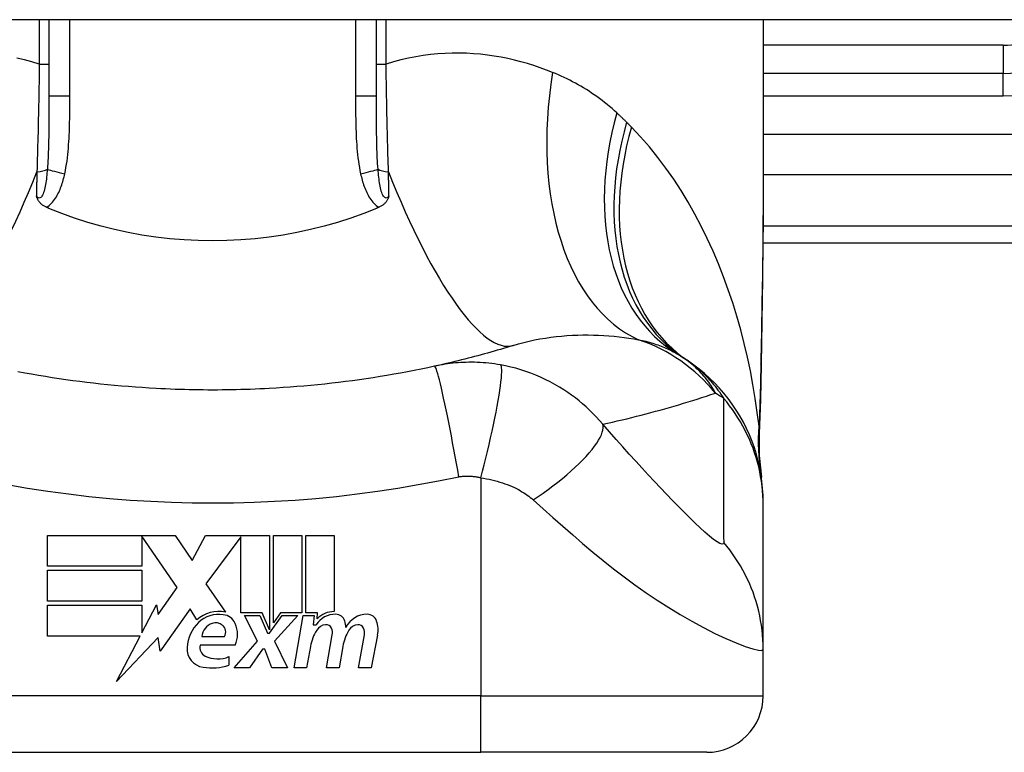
# Model space of a CAD drawing. Header units: inches. Extents: x 11 to 342, y 26 to 169.
# Tile 100 of 205: x 14.636 to 15.322, y 167.736 to 168.247. Entities that reach past the tile are written whole.
import ezdxf

# ---------------------------------------------------------------- set-up
doc = ezdxf.new("R2010")
doc.units = ezdxf.units.IN
doc.header["$MEASUREMENT"] = 0
doc.layers.add('Visible Edges(ANSI)', color=7, linetype='Continuous', lineweight=25)
doc.layers.add('Visible Tangent Edges(ANSI)', color=7, linetype='Continuous', lineweight=25)

msp = doc.modelspace()

# ---------------------------------------------------------------- linework, layer by layer
at = {"layer": 'Visible Edges(ANSI)'}
for p, q in [((82.22441, 168.24655), (10.61941, 168.24655)), ((14.65624, 168.24655), (14.65624, 168.19316)), ((14.88459, 168.19316), (14.88459, 168.24655)), ((15.15427, 168.24655), (15.15427, 168.1246)), ((15.32159, 168.20914), (15.15427, 168.20914)), ((15.15408, 168.09103), (15.51844, 168.09103)), ((15.15427, 167.908), (15.15427, 167.91043)), ((15.15427, 167.80758), (15.15427, 167.908)), ((14.65514, 167.88677), (14.74434, 167.88677)), ((14.65514, 167.86537), (14.65514, 167.88677)), ((14.72094, 167.88637), (14.72094, 167.86537)), ((14.74554, 167.85057), (14.72094, 167.88637)), ((14.74434, 167.88677), (14.75608, 167.86936)), ((14.75608, 167.86936), (14.76534, 167.88677)), ((14.76534, 167.88677), (14.80994, 167.88677)), ((14.78994, 167.88594), (14.76554, 167.85327)), ((14.78994, 167.83287), (14.78994, 167.88594)), ((14.80994, 167.88677), (14.80994, 167.82109)), ((14.81274, 167.82597), (14.81274, 167.88677)), ((14.81274, 167.88677), (14.83254, 167.88677)), ((14.83254, 167.88677), (14.83254, 167.83287)), ((14.83534, 167.83287), (14.83534, 167.88677)), ((14.83534, 167.88677), (14.85514, 167.88677)), ((14.85514, 167.88677), (14.85514, 167.83377)), ((14.72094, 167.86537), (14.65514, 167.86537)), ((14.65514, 167.84117), (14.65514, 167.86257)), ((14.65514, 167.86257), (14.72094, 167.86257)), ((14.72094, 167.86257), (14.72094, 167.84117)), ((14.73244, 167.83187), (14.74554, 167.85057)), ((14.76554, 167.85327), (14.77934, 167.83337)), ((14.72094, 167.84117), (14.65514, 167.84117)), ((14.65514, 167.83817), (14.72094, 167.83817)), ((14.65514, 167.81677), (14.65514, 167.83817)), ((14.72094, 167.81898), (14.73114, 167.83857)), ((14.72094, 167.83817), (14.72094, 167.81898)), ((14.73114, 167.83857), (14.73244, 167.83187)), ((14.75474, 167.83567), (14.73379, 167.80631)), ((14.75937, 167.82797), (14.75474, 167.83567)), ((14.80494, 167.83287), (14.78994, 167.83287)), ((14.80174, 167.81317), (14.79254, 167.83097)), ((14.79254, 167.83097), (14.80334, 167.83097)), ((14.80334, 167.83097), (14.80854, 167.81872)), ((14.80994, 167.82109), (14.80494, 167.83287)), ((14.80994, 167.81872), (14.81884, 167.83097)), ((14.81775, 167.83287), (14.81274, 167.82597)), ((14.82974, 167.83097), (14.81354, 167.81329)), ((14.83254, 167.83287), (14.81775, 167.83287)), ((14.81884, 167.83097), (14.82974, 167.83097)), ((14.82714, 167.79457), (14.83356, 167.83097)), ((14.83356, 167.83097), (14.84114, 167.83097)), ((14.84354, 167.83287), (14.83534, 167.83287)), ((14.84114, 167.83097), (14.84058, 167.82457)), ((14.84318, 167.82877), (14.84354, 167.83287)), ((14.84058, 167.82457), (14.84251, 167.82457)), ((14.71979, 167.81677), (14.65514, 167.81677)), ((14.70324, 167.78497), (14.71979, 167.81677)), ((14.73246, 167.81577), (14.70324, 167.78497)), ((14.73379, 167.80631), (14.73246, 167.81577)), ((14.76274, 167.81637), (14.77874, 167.81637)), ((14.80854, 167.81872), (14.80994, 167.81872)), ((14.84974, 167.79457), (14.85379, 167.81757)), ((14.87213, 167.79457), (14.87619, 167.81757)), ((14.88538, 167.81743), (14.88093, 167.79457)), ((14.78614, 167.81037), (14.76174, 167.81037)), ((14.78534, 167.79457), (14.80174, 167.81317)), ((14.81354, 167.81329), (14.82254, 167.79457)), ((14.83858, 167.80957), (14.83594, 167.79457)), ((14.86118, 167.80957), (14.85854, 167.79457)), ((14.78174, 167.80237), (14.78174, 167.79637)), ((14.80514, 167.80757), (14.79614, 167.79457)), ((14.80674, 167.80757), (14.80514, 167.80757)), ((14.81174, 167.79457), (14.80674, 167.80757)), ((15.15427, 167.77504), (15.15427, 167.80758)), ((14.79614, 167.79457), (14.78534, 167.79457)), ((14.82254, 167.79457), (14.81174, 167.79457)), ((14.83594, 167.79457), (14.82714, 167.79457)), ((14.85854, 167.79457), (14.84974, 167.79457)), ((14.88093, 167.79457), (14.87213, 167.79457)), ((14.58341, 167.73567), (14.95742, 167.73567)), ((15.1149, 167.73567), (14.95742, 167.73567))]:
    msp.add_line(p, q, dxfattribs=at)
at = {"layer": 'Visible Edges(ANSI)', "flags": 128}
for points in [[(15.15427, 168.1246), (15.15413, 168.09559), (15.15377, 168.06609), (15.15329, 168.0362), (15.15281, 168.00603)], [(14.65445, 168.11576), (14.65398, 168.11597), (14.65353, 168.11619), (14.65309, 168.11643), (14.65266, 168.11669), (14.65224, 168.11696), (14.65183, 168.11724), (14.65144, 168.11754), (14.65106, 168.11785), (14.65069, 168.11818), (14.65034, 168.11852), (14.65001, 168.11888), (14.64971, 168.11924), (14.64943, 168.1196), (14.64917, 168.11996), (14.64893, 168.12033), (14.64872, 168.1207), (14.64852, 168.12107), (14.64833, 168.12145), (14.64816, 168.12182), (14.64801, 168.1222), (14.64786, 168.12257), (14.64773, 168.12295), (14.6476, 168.12333), (14.64748, 168.12371)], [(14.89334, 168.12371), (14.89323, 168.12333), (14.8931, 168.12295), (14.89296, 168.12257), (14.89282, 168.1222), (14.89266, 168.12182), (14.89249, 168.12145), (14.89231, 168.12107), (14.89211, 168.1207), (14.89189, 168.12033), (14.89165, 168.11996), (14.8914, 168.1196), (14.89112, 168.11924), (14.89081, 168.11888), (14.89048, 168.11852), (14.89013, 168.11818), (14.88977, 168.11785), (14.88939, 168.11754), (14.889, 168.11724), (14.88859, 168.11696), (14.88817, 168.11669), (14.88774, 168.11643), (14.8873, 168.11619), (14.88684, 168.11597), (14.88638, 168.11576)], [(14.65624, 168.115), (14.65616, 168.11503), (14.65609, 168.11506), (14.65602, 168.11509), (14.65594, 168.11513), (14.65587, 168.11516), (14.65579, 168.11519), (14.65572, 168.11522), (14.65564, 168.11525), (14.65557, 168.11528), (14.65549, 168.11532), (14.65542, 168.11535), (14.65534, 168.11538), (14.65527, 168.11541), (14.65519, 168.11544), (14.65512, 168.11547), (14.65504, 168.11551), (14.65497, 168.11554), (14.6549, 168.11557), (14.65482, 168.1156), (14.65475, 168.11563), (14.65467, 168.11567), (14.6546, 168.1157), (14.65452, 168.11573), (14.65445, 168.11576)], [(14.88459, 168.115), (14.8757, 168.11144), (14.86666, 168.10816), (14.85748, 168.10519), (14.84817, 168.10251), (14.83873, 168.10014), (14.82917, 168.09807), (14.81949, 168.09631), (14.80973, 168.09487), (14.79992, 168.09375), (14.79007, 168.09294), (14.7802, 168.09246), (14.7703, 168.09231), (14.7604, 168.09247), (14.75049, 168.09296), (14.74062, 168.09377), (14.73082, 168.0949), (14.72111, 168.09634), (14.7115, 168.0981), (14.70199, 168.10016), (14.69259, 168.10253), (14.68331, 168.1052), (14.67415, 168.10817), (14.66512, 168.11144), (14.65624, 168.115)], [(14.88638, 168.11576), (14.8863, 168.11573), (14.88623, 168.1157), (14.88615, 168.11567), (14.88608, 168.11563), (14.886, 168.1156), (14.88593, 168.11557), (14.88586, 168.11554), (14.88578, 168.11551), (14.88571, 168.11547), (14.88563, 168.11544), (14.88556, 168.11541), (14.88548, 168.11538), (14.88541, 168.11535), (14.88533, 168.11532), (14.88526, 168.11528), (14.88518, 168.11525), (14.88511, 168.11522), (14.88503, 168.11519), (14.88496, 168.11516), (14.88489, 168.11513), (14.88481, 168.11509), (14.88474, 168.11506), (14.88466, 168.11503), (14.88459, 168.115)], [(14.97991, 168.01936), (14.97771, 168.01868), (14.9755, 168.01801), (14.97328, 168.01734), (14.97105, 168.01668), (14.96882, 168.01602), (14.96658, 168.01538), (14.96434, 168.01474), (14.96209, 168.0141), (14.95983, 168.01348), (14.95757, 168.01286), (14.95529, 168.01224), (14.95302, 168.01164), (14.95073, 168.01104), (14.94844, 168.01044), (14.94614, 168.00986), (14.94384, 168.00928), (14.94153, 168.00871), (14.93921, 168.00814), (14.93688, 168.00758), (14.93455, 168.00703), (14.93221, 168.00649), (14.92987, 168.00595), (14.92751, 168.00542), (14.92516, 168.0049)], [(15.15427, 167.91043), (15.15418, 167.91507), (15.1539, 167.91975), (15.15344, 167.92445), (15.15277, 167.92917), (15.15192, 167.93389), (15.15086, 167.93859), (15.14961, 167.94328), (15.14816, 167.94792), (15.14651, 167.95252), (15.14467, 167.95706), (15.14264, 167.96153), (15.14043, 167.96591), (15.13803, 167.9702), (15.13546, 167.97437), (15.13272, 167.97844), (15.12983, 167.98237), (15.12679, 167.98617), (15.1236, 167.98982), (15.12029, 167.99333), (15.11685, 167.99667), (15.11331, 167.99986), (15.10967, 168.00287), (15.10594, 168.00572), (15.10214, 168.00839)], [(14.73105, 167.98937), (14.72619, 167.98964), (14.72133, 167.98995), (14.71648, 167.99029), (14.71162, 167.99066), (14.70677, 167.99107), (14.70193, 167.9915), (14.69709, 167.99197), (14.69225, 167.99247), (14.68741, 167.99301), (14.68259, 167.99357), (14.67776, 167.99417), (14.67294, 167.9948), (14.66813, 167.99546), (14.66332, 167.99616), (14.65852, 167.99689), (14.65373, 167.99765), (14.64894, 167.99844), (14.64417, 167.99927), (14.63939, 168.00012), (14.63463, 168.00101)], [(14.92516, 168.0049), (14.92043, 168.00388), (14.9157, 168.00289), (14.91095, 168.00194), (14.9062, 168.00101), (14.90143, 168.00012), (14.89666, 167.99927), (14.89188, 167.99844), (14.88709, 167.99765), (14.8823, 167.99689), (14.8775, 167.99616), (14.87269, 167.99546), (14.86788, 167.9948), (14.86306, 167.99417), (14.85824, 167.99357), (14.85341, 167.99301), (14.84858, 167.99247), (14.84374, 167.99197), (14.8389, 167.9915), (14.83405, 167.99107), (14.8292, 167.99066), (14.82435, 167.99029), (14.81949, 167.98995), (14.81463, 167.98964), (14.80977, 167.98937)], [(15.15281, 168.00603), (15.15231, 167.98172), (15.15147, 167.95792)], [(14.80977, 167.98937), (14.8065, 167.9892), (14.80322, 167.98904), (14.79994, 167.98891), (14.79666, 167.98878), (14.79338, 167.98867), (14.7901, 167.98858), (14.78682, 167.9885), (14.78354, 167.98843), (14.78026, 167.98838), (14.77698, 167.98835), (14.77369, 167.98832), (14.77041, 167.98832), (14.76713, 167.98832), (14.76385, 167.98835), (14.76057, 167.98838), (14.75729, 167.98843), (14.75401, 167.9885), (14.75072, 167.98858), (14.74744, 167.98867), (14.74417, 167.98878), (14.74089, 167.98891), (14.73761, 167.98904), (14.73433, 167.9892), (14.73105, 167.98937)], [(15.15147, 167.95792), (15.15152, 167.94275), (15.15301, 167.92763)]]:
    msp.add_lwpolyline(points, dxfattribs=at)
at = {"layer": 'Visible Edges(ANSI)'}
for centre, radius, start, end in [((15.32159, 168.28788), 0.07874, 270, 328.33849), ((15.03311, 167.91246), 0.11811, 56.47918, 58.69993), ((14.77041, 167.51588), 0.59381, 56.03787, 56.47918), ((14.77442, 167.81193), 0.022, 77.07905, 133.17854), ((14.77442, 167.81193), 0.01992, 80.40854, 134.16843), ((14.77687, 167.82148), 0.01013, 23.84447, 85.08017), ((14.85599, 167.81596), 0.016, 89.47765, 147.41137), ((14.8548, 167.81778), 0.016, 88.79525, 136.5849), ((14.85608, 167.8252), 0.00676, 16.9928, 89.47765), ((14.87805, 167.81558), 0.01637, 89.6788, 153.95078), ((14.8781, 167.82496), 0.007, 18.47479, 89.6788), ((14.77903, 167.80718), 0.02654, 134.16843, 176.56465), ((14.77385, 167.81501), 0.0112, 109.37968, 172.99755), ((14.77256, 167.81869), 0.0073, 51.16516, 109.37968), ((14.77315, 167.81942), 0.00637, 331.45471, 51.16516), ((14.76894, 167.81797), 0.0188, 336.15553, 23.84447), ((14.85003, 167.8163), 0.0084, 96.03001, 147.59924), ((14.84957, 167.82068), 0.004, 23.55712, 96.03001), ((14.84418, 167.82156), 0.0192, 3.6169, 16.9928), ((14.87243, 167.8163), 0.0084, 96.10268, 147.60833), ((14.87196, 167.82068), 0.004, 23.54875, 96.10268), ((14.86653, 167.82109), 0.0192, 349, 18.47479), ((14.86911, 167.80419), 0.031, 147.59924, 170), ((14.84572, 167.819), 0.0082, 350, 23.55712), ((14.89179, 167.80463), 0.031, 148.55841, 170.82565), ((14.86811, 167.819), 0.0082, 349.9922, 23.54875), ((14.76567, 167.80799), 0.01315, 176.56465, 261.56052), ((14.76788, 167.80856), 0.0064, 163.52609, 244.67838), ((14.77389, 167.82127), 0.02046, 244.67838, 292.56091), ((14.76968, 167.83501), 0.04048, 261.56052, 287.33425), ((15.1149, 167.77504), 0.03937, 270, 0)]:
    msp.add_arc(centre, radius, start, end, dxfattribs=at)
at = {"layer": 'Visible Tangent Edges(ANSI)'}
for p, q in [((14.6495, 168.24655), (14.6495, 168.2156)), ((14.67082, 168.19316), (14.67082, 168.24655)), ((14.87001, 168.24655), (14.87001, 168.19316)), ((14.89133, 168.2156), (14.89133, 168.24655)), ((15.32159, 168.22883), (15.15427, 168.22883)), ((15.32159, 168.22883), (15.32159, 168.20914)), ((14.6495, 168.2156), (14.65624, 168.2156)), ((14.88459, 168.2156), (14.89133, 168.2156)), ((15.32159, 168.1934), (15.32159, 168.20914)), ((15.15427, 168.1934), (15.32159, 168.1934)), ((14.67082, 168.19316), (14.65624, 168.19316)), ((14.88459, 168.19316), (14.87001, 168.19316)), ((15.74436, 168.1664), (15.15427, 168.1664)), ((15.15427, 168.13856), (15.69833, 168.13856)), ((15.51844, 168.10256), (15.15419, 168.10256)), ((14.95742, 167.92712), (14.95742, 167.77504)), ((14.95742, 167.77504), (14.58341, 167.77504)), ((14.95742, 167.73567), (14.95742, 167.77504)), ((14.95742, 167.77504), (15.15427, 167.77504))]:
    msp.add_line(p, q, dxfattribs=at)
at = {"layer": 'Visible Tangent Edges(ANSI)', "flags": 128}
for points in [[(15.00743, 168.20979), (15.00314, 168.21147), (14.99878, 168.21305), (14.99437, 168.21454), (14.98989, 168.21593), (14.98537, 168.21721), (14.98078, 168.21838), (14.97615, 168.21944), (14.97147, 168.22037), (14.96674, 168.22118), (14.96196, 168.22187), (14.95714, 168.22242), (14.95228, 168.22283), (14.94738, 168.22311), (14.94244, 168.22323), (14.93746, 168.22321), (14.93245, 168.22304), (14.9274, 168.22271), (14.92231, 168.22221), (14.91719, 168.22155), (14.91204, 168.22071), (14.90688, 168.2197), (14.9017, 168.21852), (14.89651, 168.21715), (14.89133, 168.2156)], [(14.6495, 168.2156), (14.64431, 168.21715), (14.63913, 168.21852), (14.63395, 168.2197)], [(14.6495, 168.2156), (14.64945, 168.21239), (14.64941, 168.20918), (14.64936, 168.20598), (14.64931, 168.20277), (14.64926, 168.19957), (14.64921, 168.19638), (14.64915, 168.19318), (14.64909, 168.19), (14.64903, 168.18682), (14.64897, 168.18365), (14.6489, 168.18049), (14.64883, 168.17735), (14.64876, 168.17421), (14.64869, 168.17108), (14.64861, 168.16796), (14.64854, 168.16485), (14.64846, 168.16176), (14.64837, 168.15867), (14.64829, 168.1556), (14.6482, 168.15254), (14.64811, 168.1495), (14.64802, 168.14647), (14.64792, 168.14345), (14.64782, 168.14046)], [(14.893, 168.14046), (14.8929, 168.14345), (14.89281, 168.14647), (14.89272, 168.1495), (14.89263, 168.15254), (14.89254, 168.1556), (14.89245, 168.15867), (14.89237, 168.16176), (14.89229, 168.16485), (14.89221, 168.16796), (14.89214, 168.17108), (14.89206, 168.17421), (14.89199, 168.17735), (14.89193, 168.18049), (14.89186, 168.18365), (14.8918, 168.18682), (14.89174, 168.19), (14.89168, 168.19318), (14.89162, 168.19638), (14.89157, 168.19957), (14.89151, 168.20277), (14.89146, 168.20598), (14.89142, 168.20918), (14.89137, 168.21239), (14.89133, 168.2156)], [(15.05222, 168.18158), (15.05055, 168.1831), (15.04885, 168.18459), (15.04714, 168.18605), (15.0454, 168.18748), (15.04366, 168.18887), (15.04189, 168.19024), (15.04011, 168.19158), (15.03831, 168.19288), (15.0365, 168.19416), (15.03467, 168.19541), (15.03282, 168.19662), (15.03096, 168.19781), (15.02908, 168.19896), (15.02719, 168.20009), (15.02528, 168.20119), (15.02335, 168.20226), (15.02141, 168.2033), (15.01946, 168.20431), (15.01749, 168.2053), (15.01551, 168.20625), (15.01351, 168.20718), (15.01149, 168.20808), (15.00947, 168.20895), (15.00743, 168.20979)], [(14.65624, 168.19316), (14.65624, 168.19092), (14.65624, 168.18869), (14.65624, 168.18647), (14.65623, 168.18425), (14.65622, 168.18204), (14.65622, 168.17984), (14.65621, 168.17765), (14.65619, 168.17547), (14.65617, 168.1733), (14.65615, 168.17114), (14.65613, 168.16899), (14.6561, 168.16684), (14.65606, 168.16471), (14.65602, 168.1626), (14.65597, 168.16049), (14.65592, 168.1584), (14.65585, 168.15632), (14.65578, 168.15425), (14.6557, 168.1522), (14.65561, 168.15017), (14.65551, 168.14815), (14.65539, 168.14616), (14.65526, 168.14418), (14.65512, 168.14223)], [(14.66726, 168.1391), (14.66772, 168.14131), (14.66813, 168.14353), (14.6685, 168.14577), (14.66883, 168.148), (14.66912, 168.15025), (14.66937, 168.1525), (14.6696, 168.15475), (14.6698, 168.15701), (14.66997, 168.15926), (14.67013, 168.16152), (14.67026, 168.16378), (14.67037, 168.16604), (14.67046, 168.1683), (14.67054, 168.17056), (14.67061, 168.17282), (14.67066, 168.17508), (14.67071, 168.17734), (14.67074, 168.1796), (14.67077, 168.18186), (14.67079, 168.18412), (14.6708, 168.18638), (14.67081, 168.18864), (14.67082, 168.1909), (14.67082, 168.19316)], [(14.87001, 168.19316), (14.87001, 168.1909), (14.87001, 168.18864), (14.87002, 168.18638), (14.87004, 168.18412), (14.87006, 168.18186), (14.87008, 168.1796), (14.87012, 168.17734), (14.87016, 168.17508), (14.87022, 168.17282), (14.87028, 168.17056), (14.87036, 168.1683), (14.87046, 168.16604), (14.87057, 168.16378), (14.8707, 168.16152), (14.87085, 168.15927), (14.87103, 168.15701), (14.87122, 168.15475), (14.87145, 168.1525), (14.8717, 168.15025), (14.87199, 168.148), (14.87232, 168.14577), (14.87269, 168.14353), (14.8731, 168.14131), (14.87356, 168.1391)], [(14.88571, 168.14223), (14.88556, 168.14418), (14.88543, 168.14616), (14.88532, 168.14815), (14.88521, 168.15017), (14.88512, 168.1522), (14.88504, 168.15425), (14.88497, 168.15632), (14.88491, 168.1584), (14.88485, 168.16049), (14.88481, 168.1626), (14.88476, 168.16472), (14.88473, 168.16684), (14.8847, 168.16898), (14.88467, 168.17114), (14.88465, 168.1733), (14.88463, 168.17547), (14.88462, 168.17765), (14.88461, 168.17984), (14.8846, 168.18204), (14.8846, 168.18425), (14.88459, 168.18647), (14.88459, 168.18869), (14.88459, 168.19092), (14.88459, 168.19316)], [(15.05904, 168.17504), (15.05876, 168.17532), (15.05848, 168.1756), (15.0582, 168.17587), (15.05792, 168.17615), (15.05764, 168.17643), (15.05736, 168.1767), (15.05708, 168.17698), (15.05679, 168.17725), (15.05651, 168.17753), (15.05623, 168.1778), (15.05595, 168.17808), (15.05566, 168.17835), (15.05538, 168.17862), (15.05509, 168.17889), (15.05481, 168.17916), (15.05452, 168.17944), (15.05424, 168.17971), (15.05395, 168.17997), (15.05366, 168.18024), (15.05338, 168.18051), (15.05309, 168.18078), (15.0528, 168.18105), (15.05251, 168.18131), (15.05222, 168.18158)], [(15.06238, 168.17166), (15.06225, 168.1718), (15.06211, 168.17194), (15.06197, 168.17208), (15.06183, 168.17222), (15.06169, 168.17236), (15.06155, 168.1725), (15.06141, 168.17264), (15.06127, 168.17278), (15.06113, 168.17292), (15.061, 168.17307), (15.06086, 168.17321), (15.06072, 168.17335), (15.06058, 168.17349), (15.06044, 168.17363), (15.0603, 168.17377), (15.06016, 168.17391), (15.06002, 168.17405), (15.05988, 168.17419), (15.05974, 168.17433), (15.0596, 168.17448), (15.05946, 168.17462), (15.05932, 168.17476), (15.05918, 168.1749), (15.05904, 168.17504)], [(15.15135, 167.96299), (15.15016, 167.97271), (15.14876, 167.98242), (15.14715, 167.9921), (15.14533, 168.00174), (15.1433, 168.01133), (15.14105, 168.02086), (15.13859, 168.03033), (15.13592, 168.03973), (15.13303, 168.04903), (15.12992, 168.05824), (15.12659, 168.06735), (15.12305, 168.07634), (15.11928, 168.0852), (15.11529, 168.09393), (15.11107, 168.10252), (15.10662, 168.11096), (15.10194, 168.11923), (15.09702, 168.12735), (15.09186, 168.13529), (15.08645, 168.14303), (15.0808, 168.15055), (15.07491, 168.15785), (15.06877, 168.16489), (15.06238, 168.17166)], [(14.65512, 168.14223), (14.655, 168.14085), (14.65488, 168.13948), (14.65474, 168.13812), (14.65459, 168.13677), (14.65443, 168.13545), (14.65426, 168.13415), (14.65407, 168.13288), (14.65386, 168.13164), (14.65364, 168.13043), (14.65339, 168.12926), (14.65313, 168.12814), (14.65284, 168.12707), (14.65252, 168.12606), (14.65218, 168.12512), (14.6518, 168.12427), (14.65139, 168.12354), (14.65094, 168.12295), (14.65047, 168.12251), (14.64998, 168.12225), (14.64947, 168.12218), (14.64896, 168.12231), (14.64845, 168.12263), (14.64795, 168.1231), (14.64748, 168.12371)], [(14.64782, 168.14046), (14.64781, 168.13975), (14.64779, 168.13905), (14.64778, 168.13834), (14.64777, 168.13764), (14.64775, 168.13693), (14.64774, 168.13623), (14.64772, 168.13553), (14.64771, 168.13483), (14.64769, 168.13413), (14.64768, 168.13343), (14.64766, 168.13273), (14.64765, 168.13203), (14.64764, 168.13133), (14.64762, 168.13064), (14.64761, 168.12994), (14.64759, 168.12924), (14.64758, 168.12855), (14.64757, 168.12786), (14.64755, 168.12716), (14.64754, 168.12647), (14.64752, 168.12578), (14.64751, 168.12509), (14.6475, 168.1244), (14.64748, 168.12371)], [(14.65445, 168.11576), (14.65542, 168.11636), (14.65633, 168.11703), (14.6572, 168.11777), (14.65802, 168.11857), (14.65879, 168.11941), (14.65952, 168.12029), (14.6602, 168.1212), (14.66084, 168.12214), (14.66144, 168.1231), (14.662, 168.12408), (14.66253, 168.12508), (14.66303, 168.1261), (14.66351, 168.12714), (14.66396, 168.12818), (14.66438, 168.12924), (14.66478, 168.13031), (14.66516, 168.13139), (14.66551, 168.13248), (14.66585, 168.13358), (14.66617, 168.13468), (14.66647, 168.13578), (14.66675, 168.13688), (14.66701, 168.13799), (14.66726, 168.1391)], [(14.87356, 168.1391), (14.87381, 168.13799), (14.87408, 168.13688), (14.87436, 168.13578), (14.87466, 168.13468), (14.87498, 168.13358), (14.87531, 168.13248), (14.87567, 168.13139), (14.87605, 168.13031), (14.87645, 168.12924), (14.87687, 168.12818), (14.87732, 168.12714), (14.87779, 168.1261), (14.87829, 168.12508), (14.87883, 168.12408), (14.87939, 168.1231), (14.87999, 168.12214), (14.88063, 168.1212), (14.88131, 168.12029), (14.88203, 168.11941), (14.88281, 168.11857), (14.88363, 168.11777), (14.88449, 168.11703), (14.88541, 168.11636), (14.88638, 168.11576)], [(14.89334, 168.12371), (14.89287, 168.1231), (14.89238, 168.12263), (14.89187, 168.12231), (14.89136, 168.12218), (14.89085, 168.12225), (14.89035, 168.12251), (14.88988, 168.12295), (14.88944, 168.12354), (14.88903, 168.12427), (14.88865, 168.12512), (14.8883, 168.12606), (14.88799, 168.12707), (14.8877, 168.12814), (14.88743, 168.12926), (14.88719, 168.13043), (14.88697, 168.13164), (14.88676, 168.13288), (14.88657, 168.13415), (14.8864, 168.13545), (14.88624, 168.13677), (14.88609, 168.13812), (14.88595, 168.13948), (14.88582, 168.14085), (14.88571, 168.14223)], [(14.89334, 168.12371), (14.89333, 168.1244), (14.89332, 168.12509), (14.8933, 168.12578), (14.89329, 168.12647), (14.89327, 168.12716), (14.89326, 168.12786), (14.89325, 168.12855), (14.89323, 168.12924), (14.89322, 168.12994), (14.8932, 168.13064), (14.89319, 168.13133), (14.89318, 168.13203), (14.89316, 168.13273), (14.89315, 168.13343), (14.89313, 168.13413), (14.89312, 168.13483), (14.8931, 168.13553), (14.89309, 168.13623), (14.89308, 168.13693), (14.89306, 168.13764), (14.89305, 168.13834), (14.89303, 168.13905), (14.89302, 168.13975), (14.893, 168.14046)], [(15.15427, 168.1246), (15.15427, 168.11983), (15.15425, 168.11504), (15.15423, 168.11024), (15.15419, 168.10542), (15.15415, 168.10059), (15.1541, 168.09575), (15.15405, 168.09089), (15.15399, 168.08602), (15.15392, 168.08113), (15.15385, 168.07624), (15.15378, 168.07133), (15.1537, 168.06641), (15.15362, 168.06148), (15.15353, 168.05654), (15.15344, 168.05159), (15.15336, 168.04663), (15.15327, 168.04166), (15.15318, 168.03668), (15.15309, 168.03169), (15.153, 168.02669), (15.15291, 168.02169), (15.15282, 168.01667), (15.15273, 168.01165), (15.15265, 168.00662)], [(14.97991, 168.01936), (14.9836, 168.02046), (14.98732, 168.02146), (14.99106, 168.02237), (14.99483, 168.02319), (14.9986, 168.02392), (15.00238, 168.02456), (15.00617, 168.02511), (15.00995, 168.02558), (15.01372, 168.02596), (15.01747, 168.02627), (15.0212, 168.02649), (15.02491, 168.02664), (15.02861, 168.02671), (15.03228, 168.02671), (15.03593, 168.02665), (15.03955, 168.02652), (15.04315, 168.02633), (15.04672, 168.02607), (15.05026, 168.02576), (15.05377, 168.02539), (15.05724, 168.02497), (15.06068, 168.02449), (15.06407, 168.02397), (15.06742, 168.02341)], [(15.06742, 168.02341), (15.06872, 168.02314), (15.07001, 168.02286), (15.07128, 168.02256), (15.07253, 168.02226), (15.07377, 168.02194), (15.075, 168.02161), (15.07621, 168.02126), (15.07741, 168.0209), (15.07859, 168.02053), (15.07975, 168.02015), (15.0809, 168.01975), (15.08203, 168.01934), (15.08315, 168.01892), (15.08426, 168.01848), (15.08535, 168.01803), (15.08642, 168.01756), (15.08748, 168.01709), (15.08852, 168.0166), (15.08955, 168.0161), (15.09057, 168.01558), (15.09157, 168.01505), (15.09255, 168.01451), (15.09352, 168.01395), (15.09447, 168.01338)], [(15.12103, 167.98613), (15.12043, 167.98724), (15.1198, 167.98834), (15.11914, 167.98943), (15.11846, 167.99052), (15.11776, 167.99161), (15.11702, 167.99269), (15.11626, 167.99377), (15.11547, 167.99484), (15.11466, 167.99591), (15.11381, 167.99697), (15.11293, 167.99802), (15.11202, 167.99907), (15.11108, 168.00011), (15.11011, 168.00114), (15.10911, 168.00216), (15.10807, 168.00318), (15.10699, 168.00418), (15.10588, 168.00518), (15.10473, 168.00617), (15.10353, 168.00714), (15.1023, 168.00811), (15.10102, 168.00906), (15.0997, 168.01), (15.09834, 168.01093)], [(15.10214, 168.00839), (15.1032, 168.00766), (15.10425, 168.00691), (15.1053, 168.00613), (15.10635, 168.00533), (15.10739, 168.0045), (15.10843, 168.00364), (15.10947, 168.00276), (15.11051, 168.00185), (15.11154, 168.00091), (15.11257, 167.99993), (15.11359, 167.99893), (15.11462, 167.99789), (15.11564, 167.99682), (15.11666, 167.99572), (15.11768, 167.99458), (15.11869, 167.99341), (15.11971, 167.99219), (15.12071, 167.99094), (15.12172, 167.98965), (15.12273, 167.98832), (15.12373, 167.98695), (15.12472, 167.98553), (15.12571, 167.98407), (15.1267, 167.98256)], [(14.97116, 168.00582), (14.96908, 168.00617), (14.96702, 168.00648), (14.96497, 168.00676), (14.96295, 168.00699), (14.96093, 168.00718), (14.95891, 168.00735), (14.95687, 168.00747), (14.95488, 168.00756), (14.95293, 168.00762), (14.95101, 168.00764), (14.94911, 168.00764), (14.94722, 168.0076), (14.94535, 168.00753), (14.94349, 168.00744), (14.94163, 168.00731), (14.93977, 168.00716), (14.93792, 168.00698), (14.93608, 168.00676), (14.93424, 168.00652), (14.93241, 168.00626), (14.93059, 168.00596), (14.92877, 168.00563), (14.92696, 168.00528), (14.92516, 168.0049)], [(14.94209, 167.92778), (14.94127, 167.93242), (14.94042, 167.93714), (14.93954, 167.94192), (14.93865, 167.94674), (14.93774, 167.95157), (14.93682, 167.95637), (14.9359, 167.9611), (14.93498, 167.96574), (14.93406, 167.97024), (14.93317, 167.97458), (14.9323, 167.9787), (14.93145, 167.9826), (14.93064, 167.98623), (14.92988, 167.98957), (14.92916, 167.9926), (14.92848, 167.9953), (14.92787, 167.99767), (14.92731, 167.99969), (14.9268, 168.00138), (14.92636, 168.00272), (14.92597, 168.00373), (14.92564, 168.00442), (14.92537, 168.0048), (14.92516, 168.0049)], [(14.95742, 167.92712), (14.95858, 167.93162), (14.95974, 167.9362), (14.96089, 167.94085), (14.96202, 167.94554), (14.96313, 167.95025), (14.9642, 167.95493), (14.96524, 167.95958), (14.96622, 167.96414), (14.96714, 167.96858), (14.968, 167.97289), (14.96878, 167.97701), (14.96949, 167.98093), (14.97011, 167.98462), (14.97065, 167.98805), (14.97109, 167.9912), (14.97144, 167.99406), (14.9717, 167.99662), (14.97187, 167.99886), (14.97195, 168.00079), (14.97195, 168.0024), (14.97186, 168.0037), (14.9717, 168.00469), (14.97146, 168.0054), (14.97116, 168.00582)], [(15.0424, 167.96439), (15.04018, 167.967), (15.03791, 167.96951), (15.03558, 167.97193), (15.03322, 167.97426), (15.03081, 167.97651), (15.02835, 167.97868), (15.02585, 167.98077), (15.0233, 167.98279), (15.0207, 167.98473), (15.01805, 167.9866), (15.0153, 167.98844), (15.01225, 167.99034), (15.00896, 167.99226), (15.00566, 167.99406), (15.00236, 167.99571), (14.99902, 167.99727), (14.99563, 167.99872), (14.9922, 168.00007), (14.98874, 168.0013), (14.98526, 168.00243), (14.98175, 168.00344), (14.97822, 168.00435), (14.97469, 168.00514), (14.97116, 168.00582)], [(15.15265, 168.00662), (15.15262, 168.00477), (15.15258, 168.00292), (15.15255, 168.00107), (15.15251, 167.99923), (15.15247, 167.99739), (15.15243, 167.99555), (15.15239, 167.99371), (15.15235, 167.99188), (15.1523, 167.99005), (15.15226, 167.98822), (15.15221, 167.9864), (15.15215, 167.98458), (15.1521, 167.98276), (15.15204, 167.98095), (15.15199, 167.97913), (15.15193, 167.97733), (15.15186, 167.97552), (15.1518, 167.97372), (15.15173, 167.97192), (15.15166, 167.97013), (15.15159, 167.96834), (15.15151, 167.96655), (15.15143, 167.96477), (15.15135, 167.96299)], [(15.15281, 168.00603), (15.15281, 168.00605), (15.15281, 168.00608), (15.15281, 168.0061), (15.15281, 168.00613), (15.15281, 168.00615), (15.1528, 168.00618), (15.1528, 168.0062), (15.15279, 168.00623), (15.15279, 168.00625), (15.15278, 168.00628), (15.15278, 168.0063), (15.15277, 168.00632), (15.15276, 168.00635), (15.15276, 168.00637), (15.15275, 168.0064), (15.15274, 168.00642), (15.15273, 168.00645), (15.15272, 168.00647), (15.15271, 168.0065), (15.1527, 168.00652), (15.15269, 168.00654), (15.15267, 168.00657), (15.15266, 168.00659), (15.15265, 168.00662)], [(15.0424, 167.96439), (15.0458, 167.96515), (15.04918, 167.96593), (15.05256, 167.96671), (15.05592, 167.96751), (15.05927, 167.96832), (15.06262, 167.96915), (15.06595, 167.96998), (15.06927, 167.97083), (15.07258, 167.97169), (15.07588, 167.97257), (15.07917, 167.97346), (15.08245, 167.97436), (15.08573, 167.97527), (15.08899, 167.9762), (15.09224, 167.97713), (15.09548, 167.97808), (15.09871, 167.97905), (15.10193, 167.98002), (15.10514, 167.98101), (15.10833, 167.98201), (15.11152, 167.98302), (15.1147, 167.98405), (15.11787, 167.98508), (15.12103, 167.98613)], [(15.1267, 167.98256), (15.1267, 167.97836), (15.1267, 167.97416), (15.1267, 167.96998), (15.1267, 167.96579), (15.1267, 167.96161), (15.1267, 167.95742), (15.1267, 167.95324), (15.1267, 167.94905), (15.1267, 167.94487), (15.1267, 167.94068), (15.1267, 167.93649), (15.1267, 167.93231), (15.1267, 167.92812), (15.1267, 167.92394), (15.1267, 167.91975), (15.1267, 167.91557), (15.1267, 167.91138), (15.1267, 167.90719), (15.1267, 167.90301), (15.1267, 167.89882), (15.1267, 167.89463), (15.1267, 167.89044), (15.12669, 167.88627), (15.12673, 167.88204)], [(15.15427, 167.908), (15.15422, 167.91132), (15.15408, 167.91464), (15.15383, 167.91798), (15.15349, 167.92131), (15.15305, 167.92465), (15.15251, 167.92799), (15.15187, 167.93131), (15.15112, 167.93463), (15.15028, 167.93792), (15.14934, 167.9412), (15.1483, 167.94445), (15.14717, 167.94767), (15.14593, 167.95085), (15.14461, 167.954), (15.14319, 167.9571), (15.14168, 167.96016), (15.14009, 167.96317), (15.13841, 167.96613), (15.13664, 167.96902), (15.1348, 167.97186), (15.13288, 167.97464), (15.13089, 167.97735), (15.12883, 167.97999), (15.1267, 167.98256)], [(14.99388, 167.91171), (14.99737, 167.91407), (15.00083, 167.91649), (15.00427, 167.91896), (15.00766, 167.92149), (15.01098, 167.92405), (15.01422, 167.92664), (15.01736, 167.92925), (15.02037, 167.93185), (15.02324, 167.93445), (15.02596, 167.93702), (15.02851, 167.93956), (15.03087, 167.94205), (15.03303, 167.94447), (15.03499, 167.94682), (15.03673, 167.94909), (15.03824, 167.95126), (15.03953, 167.95333), (15.0406, 167.95528), (15.04144, 167.95712), (15.04205, 167.95883), (15.04245, 167.96042), (15.04263, 167.96187), (15.04262, 167.9632), (15.0424, 167.96439)], [(15.12673, 167.88204), (15.12648, 167.881), (15.12561, 167.88071), (15.12414, 167.88118), (15.12212, 167.88235), (15.11964, 167.88414), (15.11679, 167.88646), (15.11363, 167.8892), (15.11024, 167.89231), (15.10666, 167.8957), (15.10293, 167.89933), (15.09908, 167.90316), (15.09512, 167.90716), (15.09108, 167.91131), (15.08695, 167.9156), (15.08276, 167.92), (15.0785, 167.92452), (15.07418, 167.92916), (15.06979, 167.93389), (15.06536, 167.93873), (15.06088, 167.94365), (15.05635, 167.94867), (15.05175, 167.95381), (15.04708, 167.95908), (15.0424, 167.96439)], [(15.15145, 167.96001), (15.15144, 167.96008), (15.15144, 167.96015), (15.15144, 167.96023), (15.15143, 167.96031), (15.15143, 167.9604), (15.15142, 167.9605), (15.15142, 167.9606), (15.15142, 167.9607), (15.15141, 167.96081), (15.15141, 167.96092), (15.1514, 167.96104), (15.1514, 167.96116), (15.1514, 167.96129), (15.15139, 167.96142), (15.15139, 167.96156), (15.15138, 167.9617), (15.15138, 167.96185), (15.15138, 167.962), (15.15137, 167.96215), (15.15137, 167.96231), (15.15136, 167.96248), (15.15136, 167.96264), (15.15136, 167.96281), (15.15135, 167.96299)], [(15.15147, 167.95792), (15.15147, 167.95801), (15.15148, 167.9581), (15.15148, 167.95819), (15.15148, 167.95827), (15.15148, 167.95836), (15.15149, 167.95845), (15.15149, 167.95854), (15.15149, 167.95862), (15.15149, 167.95871), (15.15149, 167.9588), (15.15149, 167.95888), (15.15149, 167.95897), (15.15149, 167.95906), (15.15148, 167.95915), (15.15148, 167.95923), (15.15148, 167.95932), (15.15148, 167.95941), (15.15147, 167.95949), (15.15147, 167.95958), (15.15147, 167.95967), (15.15146, 167.95975), (15.15146, 167.95984), (15.15145, 167.95993), (15.15145, 167.96001)], [(14.62704, 167.92234), (14.64124, 167.9199), (14.65549, 167.91773), (14.66978, 167.91581), (14.68409, 167.91416), (14.69844, 167.91275), (14.71281, 167.91161), (14.72719, 167.91072), (14.74159, 167.91008), (14.756, 167.9097), (14.77041, 167.90958), (14.78483, 167.9097), (14.79923, 167.91008), (14.81363, 167.91072), (14.82802, 167.91161), (14.84239, 167.91275), (14.85673, 167.91416), (14.87105, 167.91581), (14.88533, 167.91773), (14.89958, 167.9199), (14.91379, 167.92234), (14.92795, 167.92503), (14.94209, 167.92778)], [(14.94209, 167.92778), (14.9427, 167.92789), (14.94332, 167.92798), (14.94393, 167.92806), (14.94455, 167.92813), (14.94517, 167.92819), (14.94579, 167.92823), (14.94641, 167.92827), (14.94704, 167.92829), (14.94766, 167.92831), (14.94829, 167.92831), (14.94891, 167.92831), (14.94954, 167.92829), (14.95017, 167.92826), (14.9508, 167.92822), (14.95144, 167.92816), (14.95209, 167.9281), (14.95274, 167.92802), (14.95342, 167.92793), (14.95408, 167.92783), (14.95475, 167.92771), (14.95541, 167.92759), (14.95608, 167.92744), (14.95675, 167.92729), (14.95742, 167.92712)], [(14.95742, 167.92712), (14.95934, 167.9268), (14.96126, 167.92645), (14.96316, 167.92605), (14.96505, 167.92562), (14.96692, 167.92516), (14.96877, 167.92466), (14.97059, 167.92412), (14.97239, 167.92355), (14.97414, 167.92295), (14.97586, 167.92231), (14.97758, 167.92164), (14.97928, 167.92092), (14.98084, 167.92022), (14.98223, 167.91953), (14.98356, 167.91884), (14.98484, 167.91813), (14.98609, 167.9174), (14.98731, 167.91665), (14.98849, 167.91588), (14.98964, 167.91508), (14.99075, 167.91427), (14.99183, 167.91344), (14.99288, 167.91259), (14.99388, 167.91171)], [(14.99388, 167.91171), (15.00076, 167.90557), (15.00768, 167.8994), (15.01457, 167.89329), (15.02145, 167.88725), (15.02839, 167.88126), (15.03544, 167.87532), (15.04259, 167.86945), (15.04987, 167.86367), (15.05729, 167.85798), (15.06485, 167.85241), (15.07256, 167.84698), (15.08042, 167.84169), (15.08841, 167.83658), (15.09648, 167.83167), (15.1046, 167.82701), (15.11268, 167.82264), (15.12061, 167.81862), (15.12823, 167.81503), (15.13533, 167.81195), (15.14168, 167.80949), (15.14699, 167.80775), (15.15098, 167.80682), (15.15344, 167.80676), (15.15427, 167.80758)], [(15.15427, 167.80758), (15.15422, 167.81089), (15.15408, 167.81422), (15.15384, 167.81756), (15.15349, 167.8209), (15.15305, 167.82424), (15.15251, 167.82757), (15.15187, 167.8309), (15.15113, 167.83421), (15.15029, 167.83751), (15.14935, 167.84078), (15.14831, 167.84403), (15.14717, 167.84724), (15.14594, 167.85042), (15.14462, 167.85356), (15.1432, 167.85666), (15.1417, 167.85972), (15.1401, 167.86272), (15.13842, 167.86567), (15.13666, 167.86856), (15.13482, 167.87139), (15.13291, 167.87415), (15.13092, 167.87685), (15.12886, 167.87948), (15.12673, 167.88204)]]:
    msp.add_lwpolyline(points, dxfattribs=at)
at = {"layer": 'Visible Tangent Edges(ANSI)'}
for centre, radius, start, end in [((15.32159, 168.28788), 0.05906, 270, 315.58369), ((15.32159, 168.28788), 0.09449, 270, 334.06083), ((14.89113, 167.61528), 0.43633, 57.32435, 58.20432)]:
    msp.add_arc(centre, radius, start, end, dxfattribs=at)
for centre, major_axis, ratio, start_param, end_param in [((15.12897, 168.20979), (-0.05083, -0.19017), 0.604241, 4.872507, 6.187736), ((15.19674, 168.18158), (-0.10227, -0.1682), 0.678602, 5.103708, 6.283185), ((15.20705, 168.17504), (-0.10871, -0.16411), 0.689059, 5.140584, 6.283185), ((15.21211, 168.17166), (-0.10997, -0.16327), 0.696909, 5.151259, 6.283185), ((14.6193, 168.20735), (-0.05839, -0.18799), 0.249251, 0, 1.285379), ((14.6464, 168.1438), (0.00984, 0), 0.343453, 4.857789, 5.800686), ((14.67255, 168.1391), (-0.01927, 0.00402), 0.056853, 0.451678, 1.304606), ((14.86827, 168.1391), (-0.01927, -0.00402), 0.056853, 1.836987, 2.689915), ((14.89443, 168.1438), (0.00984, 0), 0.343453, 3.624092, 4.566988), ((14.92152, 168.20735), (0.05839, -0.18799), 0.249251, 4.997807, 6.283185), ((15.03049, 167.91158), (0.03746, -0.11201), 0.992002, 1.934247, 2.496049), ((15.3467, 167.96299), (-0.19409, -0.03285), 0.802573, 6.07533, 6.283185), ((15.34776, 167.9563), (-0.19475, -0.02867), 0.91694, 6.10346, 6.283185)]:
    msp.add_ellipse(centre, major_axis=major_axis, ratio=ratio, start_param=start_param, end_param=end_param, dxfattribs=at)

doc.saveas('drawing.dxf')
